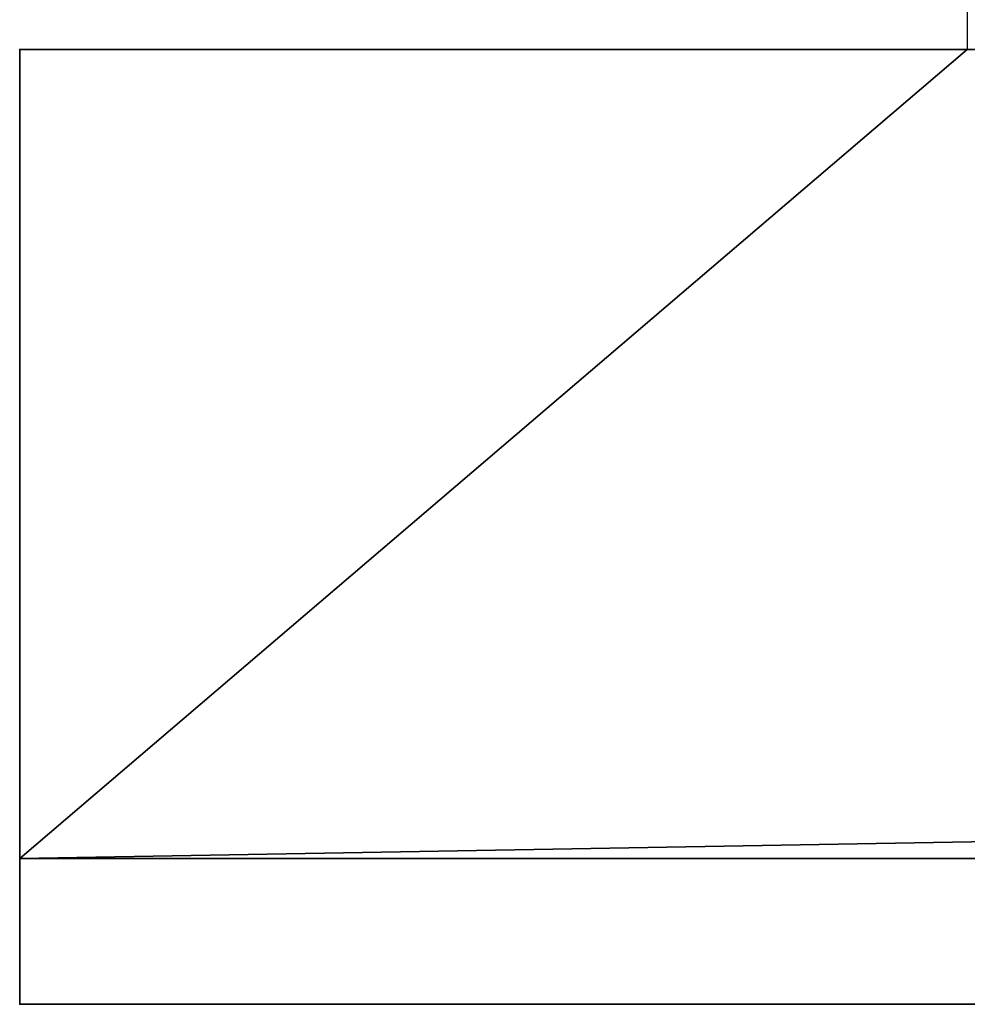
# Model space of a CAD drawing. Header units: millimetres. Extents: x -490 to 6690, y -115 to 132.
# Tile 9 of 256: x -322 to -309, y -39 to -26. Entities that reach past the tile are written whole.
import ezdxf

# ---------------------------------------------------------------- set-up
doc = ezdxf.new("R2010")
doc.units = ezdxf.units.MM
doc.layers.add('151', color=7, linetype='Continuous', true_color=0xffffff)

# ---------------------------------------------------------------- blocks, each defined once
blk = doc.blocks.new('UG_SURFACE_022')
at = {"layer": '151', "color": 252, "linetype": 'Continuous', "lineweight": 35}
for points in [[(-322, -26, 2030), (322, -26, 2030), (309, -26, 2017), (-309, -26, 2017)], [(-309, -26, 2017), (-309, -26), (-322, -26), (-322, -26, 2030)], [(-322, -37.1), (-322, -26), (-309, -26)], [(-309, -26), (309, -26), (-322, -37.1)], [(309, -26), (322, -26), (322, -37.1), (-322, -37.1)], [(-322, -26), (-322, -37.1), (-322, -39.1, 2)], [(-322, -39.1, 2), (-322, -39.1, 2030), (-322, -26, 2030), (-322, -26)], [(322, -39.1, 2030), (322, -26, 2030), (-322, -26, 2030), (-322, -39.1, 2030)], [(-322, -37.1), (322, -37.1), (322, -39.1, 2), (-322, -39.1, 2)], [(322, -39.1, 2), (322, -39.1, 2030), (-322, -39.1, 2030), (-322, -39.1, 2)]]:
    blk.add_3dface(points, dxfattribs=at)

msp = doc.modelspace()

# ---------------------------------------------------------------- linework, layer by layer
at = {"layer": '151', "color": 253, "linetype": 'Continuous', "lineweight": -3}
for p, q in [((-309, 0, 2017), (-309, -26, 2017)), ((-309, -2), (-309, -26)), ((-322, -26), (-322, -26, 2030)), ((-322, -26, 2030), (322, -26, 2030)), ((-322, -26, 2030), (-322, -39.1, 2030)), ((-309, -26), (-322, -26)), ((-322, -26), (-322, -37.1)), ((-309, -26), (-309, -26, 2017)), ((-309, -26, 2017), (309, -26, 2017)), ((-322, -37.1), (-322, -39.1, 2)), ((-322, -37.1), (322, -37.1)), ((322, -39.1, 2030), (-322, -39.1, 2030)), ((322, -39.1, 2), (-322, -39.1, 2)), ((-322, -39.1, 2), (-322, -39.1, 2030))]:
    msp.add_line(p, q, dxfattribs=at)

# ---------------------------------------------------------------- block references
msp.add_blockref('UG_SURFACE_022', (0, 0), dxfattribs=at)

doc.saveas('drawing.dxf')
